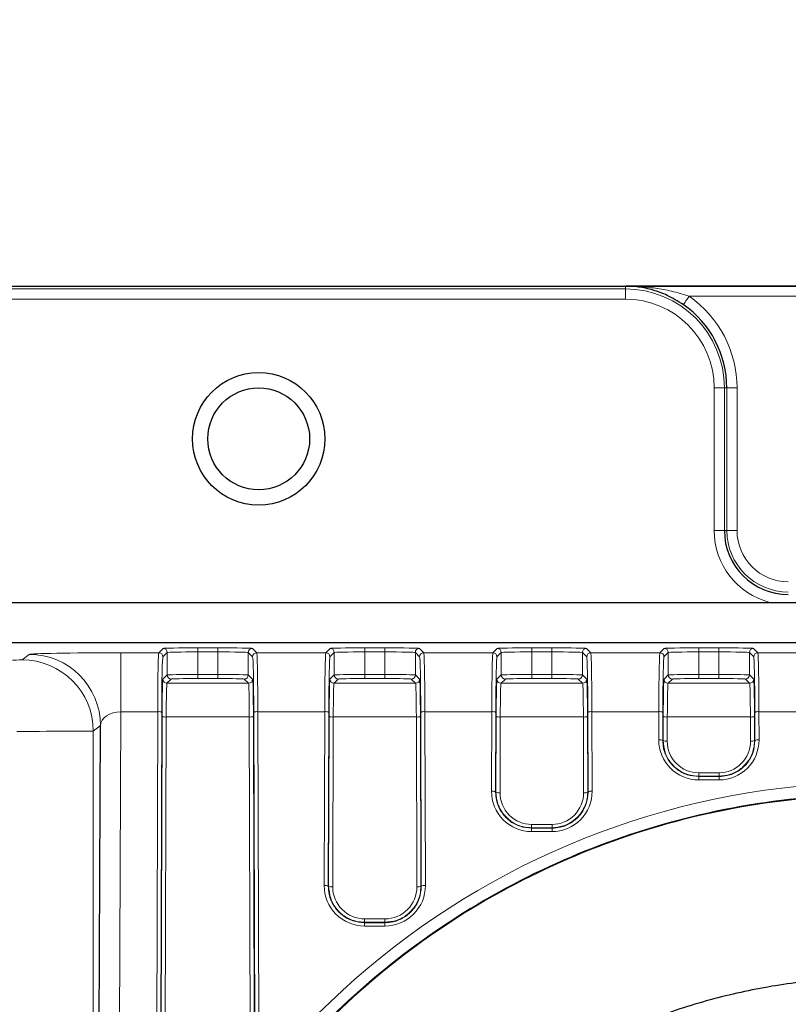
# Paper-space layout 'Blatt3' of a CAD drawing. Header units: millimetres. Extents: x 5 to 418, y 2 to 292.
# Tile 39 of 56: x 100 to 112, y 231 to 248. Entities that reach past the tile are written whole.
import ezdxf

# ---------------------------------------------------------------- set-up
doc = ezdxf.new("R2010")
doc.units = ezdxf.units.MM
doc.layers.add('SLD-0', color=7, linetype='Continuous')
doc.styles.add('SLDTEXTSTYLE0', font='TXT', dxfattribs={"width": 0.605})
doc.dimstyles.new('SLDDIMSTYLE0', dxfattribs={"dimtxt": 3.5, "dimasz": 3.302, "dimexe": 0, "dimexo": 0.0625, "dimgap": 0.875, "dimtad": 1, "dimlfac": 3, "dimrnd": 1e-09, "dimzin": 12, "dimdsep": 46, "dimtxsty": 'SLDTEXTSTYLE0', "dimsah": 1, "dimcen": 0.09, "dimadec": 0, "dimazin": 3, "dimtfac": 1, "dimtofl": 0, "dimtmove": 0, "dimatfit": 3, "dimfxl": 1, "dimfrac": 2, "dimtolj": 1, "dimtzin": 12, "dimarcsym": 0})

# ---------------------------------------------------------------- blocks, each defined once
blk = doc.blocks.new('_D_10')
at = {"layer": 'SLD-0', "color": 7}
for p, q in [((45.911, 228.039), (45.911, 260.1)), ((138.244, 228.039), (138.244, 260.1)), ((45.911, 259.1), (138.244, 259.1))]:
    blk.add_line(p, q, dxfattribs=at)
for points in [[(45.911, 259.1), (49.213, 258.592), (49.213, 259.608)], [(138.244, 259.1), (134.942, 259.608), (134.942, 258.592)]]:
    blk.add_solid(points, dxfattribs=at)
at = {"layer": 'SLD-0', "color": 7, "insert": (88.067, 263.612), "char_height": 3.5, "attachment_point": 1, "style": 'SLDTEXTSTYLE0'}
blk.add_mtext('277', dxfattribs=at)

psp = doc.layouts.new('Blatt3')

# ---------------------------------------------------------------- linework, layer by layer
at = {"color": 7, "linetype": 'Continuous', "lineweight": 25}
for p, q in [((68.744, 243.2056), (115.4107, 243.2056)), ((115.4107, 243.2056), (109.744, 243.2056)), ((56.4797, 238.0301), (127.675, 238.0301)), ((115.8932, 237.3666), (97.4107, 237.3666)), ((101.1, 222.2058), (101.1552, 236.0134))]:
    psp.add_line(p, q, dxfattribs=at)
at = {"color": 7, "linetype": 'Continuous', "lineweight": 18}
for p, q in [((109.744, 243.2056), (74.4107, 243.2056)), ((74.4107, 243.1591), (109.744, 243.1591)), ((109.744, 243.2056), (109.744, 243.1591)), ((109.744, 242.9924), (109.744, 243.1591)), ((109.744, 242.9924), (74.4107, 242.9924)), ((115.4107, 243.039), (110.7881, 243.039)), ((111.1975, 239.2057), (111.1975, 241.539)), ((111.1975, 241.539), (111.3641, 241.539)), ((111.3641, 241.539), (111.3641, 239.2057)), ((111.4049, 241.539), (111.3641, 241.539)), ((111.4049, 239.2057), (111.4049, 241.539)), ((111.5716, 241.539), (111.4049, 241.539)), ((111.5716, 241.539), (111.5716, 239.2057)), ((111.3641, 239.2057), (111.1975, 239.2057)), ((111.4049, 239.2057), (111.3641, 239.2057)), ((111.5716, 239.2057), (111.4049, 239.2057)), ((97.4107, 237.3752), (123.3918, 237.3752)), ((99.8713, 237.0895), (99.9889, 237.1799)), ((101.4896, 237.206), (102.1098, 237.206)), ((101.4896, 236.2421), (101.4896, 237.206)), ((102.1098, 237.206), (102.1804, 237.2766)), ((102.2471, 237.2099), (102.1765, 237.1393)), ((102.2471, 236.8432), (102.2471, 237.2099)), ((102.747, 237.2863), (103.0744, 237.2863)), ((102.747, 237.2863), (102.747, 237.2197)), ((102.747, 236.8506), (102.747, 237.2197)), ((103.0744, 237.2197), (102.747, 237.2197)), ((103.0744, 237.2863), (103.0744, 237.2197)), ((103.0744, 236.8506), (103.0744, 237.2197)), ((103.5743, 236.8432), (103.5743, 237.2099)), ((103.645, 237.1393), (103.5743, 237.2099)), ((103.641, 237.2766), (103.7116, 237.206)), ((103.7116, 237.206), (104.8431, 237.206)), ((104.8431, 237.206), (104.9138, 237.2766)), ((104.9804, 237.2099), (104.9098, 237.1393)), ((104.9804, 236.8432), (104.9804, 237.2099)), ((105.4804, 237.2863), (105.8077, 237.2863)), ((105.4804, 237.2863), (105.4804, 237.2197)), ((105.4804, 236.8506), (105.4804, 237.2197)), ((105.8077, 237.2197), (105.4804, 237.2197)), ((105.8077, 237.2863), (105.8077, 237.2197)), ((105.8077, 236.8506), (105.8077, 237.2197)), ((106.3076, 236.8432), (106.3076, 237.2099)), ((106.3783, 237.1393), (106.3076, 237.2099)), ((106.3743, 237.2766), (106.4449, 237.206)), ((106.4449, 237.206), (107.5765, 237.206)), ((107.5765, 237.206), (107.6471, 237.2766)), ((107.7138, 237.2099), (107.6431, 237.1393)), ((107.7138, 236.8432), (107.7138, 237.2099)), ((108.2137, 237.2863), (108.5411, 237.2863)), ((108.2137, 237.2863), (108.2137, 237.2197)), ((108.2137, 236.8506), (108.2137, 237.2197)), ((108.5411, 237.2197), (108.2137, 237.2197)), ((108.5411, 237.2863), (108.5411, 237.2197)), ((108.5411, 236.8506), (108.5411, 237.2197)), ((109.041, 236.8432), (109.041, 237.2099)), ((109.1116, 237.1393), (109.041, 237.2099)), ((109.1076, 237.2766), (109.1783, 237.206)), ((109.1783, 237.206), (110.3098, 237.206)), ((110.3098, 237.206), (110.3804, 237.2766)), ((110.4471, 237.2099), (110.3765, 237.1393)), ((110.4471, 236.8432), (110.4471, 237.2099)), ((110.947, 237.2863), (111.2744, 237.2863)), ((110.947, 237.2863), (110.947, 237.2197)), ((110.947, 236.8506), (110.947, 237.2197)), ((111.2744, 237.2197), (110.947, 237.2197)), ((111.2744, 237.2863), (111.2744, 237.2197)), ((111.2744, 236.8506), (111.2744, 237.2197)), ((111.7743, 236.8432), (111.7743, 237.2099)), ((111.845, 237.1393), (111.7743, 237.2099)), ((111.841, 237.2766), (111.9116, 237.206)), ((111.9116, 237.206), (113.0431, 237.206)), ((102.1766, 236.7727), (102.2471, 236.8432)), ((102.747, 236.8506), (102.747, 236.784)), ((102.747, 236.8506), (103.0744, 236.8506)), ((103.0744, 236.8506), (103.0744, 236.784)), ((103.5743, 236.8432), (103.6448, 236.7727)), ((104.9099, 236.7727), (104.9804, 236.8432)), ((105.4804, 236.8506), (105.4804, 236.784)), ((105.4804, 236.8506), (105.8077, 236.8506)), ((105.8077, 236.8506), (105.8077, 236.784)), ((106.3076, 236.8432), (106.3781, 236.7727)), ((107.6433, 236.7727), (107.7138, 236.8432)), ((108.2137, 236.8506), (108.2137, 236.784)), ((108.2137, 236.8506), (108.5411, 236.8506)), ((108.5411, 236.8506), (108.5411, 236.784)), ((109.041, 236.8432), (109.1115, 236.7727)), ((110.3766, 236.7727), (110.4471, 236.8432)), ((110.947, 236.8506), (110.947, 236.784)), ((110.947, 236.8506), (111.2744, 236.8506)), ((111.2744, 236.8506), (111.2744, 236.784)), ((111.7743, 236.8432), (111.8448, 236.7727)), ((102.3138, 236.7765), (102.2433, 236.706)), ((102.2433, 236.706), (103.5781, 236.706)), ((103.0744, 236.784), (102.747, 236.784)), ((103.5781, 236.706), (103.5077, 236.7765)), ((105.0471, 236.7765), (104.9766, 236.706)), ((104.9766, 236.706), (106.3115, 236.706)), ((105.8077, 236.784), (105.4804, 236.784)), ((106.3115, 236.706), (106.241, 236.7765)), ((107.7804, 236.7765), (107.7099, 236.706)), ((107.7099, 236.706), (109.0448, 236.706)), ((108.5411, 236.784), (108.2137, 236.784)), ((109.0448, 236.706), (108.9743, 236.7765)), ((110.5138, 236.7765), (110.4433, 236.706)), ((110.4433, 236.706), (111.7781, 236.706)), ((111.2744, 236.784), (110.947, 236.784)), ((111.7781, 236.706), (111.7077, 236.7765)), ((101.4896, 236.2421), (101.4476, 225.7506)), ((102.0912, 236.2421), (101.4896, 236.2421)), ((102.0745, 230.795), (102.0912, 236.2421)), ((102.1579, 236.2305), (102.1411, 230.7834)), ((103.6803, 230.7834), (103.6635, 236.2305)), ((103.7302, 236.2421), (103.747, 230.795)), ((104.8246, 236.2421), (103.7302, 236.2421)), ((104.8158, 233.3979), (104.8246, 236.2421)), ((104.8912, 236.2305), (104.8825, 233.3864)), ((106.4056, 233.3864), (106.3969, 236.2305)), ((106.4635, 236.2421), (106.4723, 233.3979)), ((107.5579, 236.2421), (106.4635, 236.2421)), ((107.5539, 234.9393), (107.5579, 236.2421)), ((107.6246, 236.2305), (107.6205, 234.9277)), ((109.1342, 234.9277), (109.1302, 236.2305)), ((109.1969, 236.2421), (109.2009, 234.9393)), ((110.2912, 236.2421), (109.1969, 236.2421)), ((110.2898, 235.7813), (110.2912, 236.2421)), ((110.3579, 236.2305), (110.3565, 235.7697)), ((111.865, 235.7697), (111.8635, 236.2305)), ((111.9302, 236.2421), (111.9316, 235.7813)), ((113.0246, 236.2421), (111.9302, 236.2421)), ((101.1552, 236.0134), (101.0377, 235.923)), ((102.1477, 230.7834), (102.1642, 236.1668)), ((102.2309, 236.1552), (102.2143, 230.7718)), ((103.5905, 236.1552), (102.2309, 236.1552)), ((103.6071, 230.7718), (103.5905, 236.1552)), ((103.6572, 236.1668), (103.6738, 230.7834)), ((104.889, 233.3864), (104.8976, 236.1668)), ((104.9642, 236.1552), (104.9557, 233.3748)), ((106.3239, 236.1552), (104.9642, 236.1552)), ((106.3324, 233.3748), (106.3239, 236.1552)), ((106.3905, 236.1668), (106.3991, 233.3864)), ((107.6271, 234.9277), (107.6309, 236.1668)), ((107.6976, 236.1552), (107.6937, 234.9161)), ((109.0572, 236.1552), (107.6976, 236.1552)), ((109.061, 234.9161), (109.0572, 236.1552)), ((109.1239, 236.1668), (109.1277, 234.9277)), ((110.363, 235.7697), (110.3642, 236.1668)), ((110.4309, 236.1552), (110.4297, 235.7581)), ((111.7905, 236.1552), (110.4309, 236.1552)), ((111.7918, 235.7581), (111.7905, 236.1552)), ((111.8572, 236.1668), (111.8584, 235.7697)), ((101.0377, 235.923), (101.0377, 222.2058)), ((110.3565, 235.7697), (110.363, 235.7697)), ((111.865, 235.7697), (111.8584, 235.7697)), ((110.944, 235.2422), (110.944, 235.1871)), ((110.944, 235.2422), (111.2774, 235.2422)), ((111.2774, 235.2422), (111.2774, 235.1871)), ((110.944, 235.1801), (110.944, 235.1871)), ((111.2774, 235.1871), (110.944, 235.1871)), ((110.944, 235.1801), (110.944, 235.125)), ((110.944, 235.1801), (111.2774, 235.1801)), ((111.2774, 235.125), (110.944, 235.125)), ((111.2774, 235.1801), (111.2774, 235.1871)), ((111.2774, 235.1801), (111.2774, 235.125)), ((107.6205, 234.9277), (107.6271, 234.9277)), ((109.1342, 234.9277), (109.1277, 234.9277)), ((108.2107, 234.3976), (108.2107, 234.3425)), ((108.2107, 234.3976), (108.544, 234.3976)), ((108.544, 234.3976), (108.544, 234.3425)), ((108.2107, 234.3355), (108.2107, 234.3425)), ((108.544, 234.3425), (108.2107, 234.3425)), ((108.2107, 234.3355), (108.2107, 234.2804)), ((108.2107, 234.3355), (108.544, 234.3355)), ((108.544, 234.2804), (108.2107, 234.2804)), ((108.544, 234.3355), (108.544, 234.3425)), ((108.544, 234.3355), (108.544, 234.2804)), ((104.8825, 233.3864), (104.889, 233.3864)), ((106.4056, 233.3864), (106.3991, 233.3864)), ((105.4774, 232.8515), (105.4774, 232.7964)), ((105.4774, 232.8515), (105.8107, 232.8515)), ((105.4774, 232.7894), (105.4774, 232.7964)), ((105.8107, 232.7964), (105.4774, 232.7964)), ((105.4774, 232.7894), (105.4774, 232.7343)), ((105.4774, 232.7894), (105.8107, 232.7894)), ((105.8107, 232.8515), (105.8107, 232.7964)), ((105.8107, 232.7894), (105.8107, 232.7964)), ((105.8107, 232.7894), (105.8107, 232.7343)), ((105.8107, 232.7343), (105.4774, 232.7343))]:
    psp.add_line(p, q, dxfattribs=at)
at = {"color": 7, "linetype": 'Continuous', "lineweight": 18, "flags": 128}
psp.add_lwpolyline([(110.7881, 243.039), (110.7697, 243.0126), (110.752, 242.9872), (110.7357, 242.9637), (110.7213, 242.9431), (110.7095, 242.9261), (110.7006, 242.9133), (110.695, 242.9052), (110.6929, 242.9022)], dxfattribs=at)
at = {"color": 7, "linetype": 'Continuous', "lineweight": 25}
for radius in [1.0833, 0.8333]:
    psp.add_circle((103.744, 240.7057), radius, dxfattribs=at)
at = {"color": 7, "linetype": 'Continuous', "lineweight": 18}
for centre, radius, start, end in [((109.744, 241.539), 1.6201, 0, 90), ((109.744, 241.539), 1.4534, 0, 90), ((109.744, 241.539), 1.8275, 0, 55.16109), ((112.4107, 239.2057), 1.2132, 180, 255.68242), ((112.4107, 239.2057), 1.0058, 180, 270), ((112.4107, 239.2057), 0.8391, 180, 270), ((99.9883, 236.0129), 1.167, 0.02373, 89.97008), ((102.1098, 237.1393), 0.0667, 0.02103, 89.9779), ((102.1804, 237.2099), 0.0667, 0.02077, 89.97816), ((103.641, 237.2099), 0.0667, 90.02032, 179.98075), ((103.7116, 237.1393), 0.0667, 90.02362, 179.97745), ((104.8431, 237.1393), 0.0667, 0.02255, 89.97638), ((104.9138, 237.2099), 0.0667, 0.01865, 89.97922), ((106.3743, 237.2099), 0.0667, 90.02184, 179.97923), ((106.445, 237.1393), 0.0667, 90.02362, 179.97745), ((107.5764, 237.1393), 0.0667, 0.02255, 89.97638), ((107.6471, 237.2099), 0.0667, 0.02033, 89.97861), ((109.1077, 237.2099), 0.0667, 90.02184, 179.97923), ((109.1783, 237.1393), 0.0667, 90.0221, 179.97897), ((110.3098, 237.1393), 0.0667, 0.02255, 89.97638), ((110.3804, 237.2099), 0.0667, 0.02077, 89.97816), ((111.841, 237.2099), 0.0667, 90.02184, 179.97923), ((111.9116, 237.1393), 0.0667, 90.02362, 179.97745), ((99.8707, 235.9225), 1.167, 0.02363, 89.97043), ((102.3138, 236.8432), 0.0667, 180.0221, 269.97683), ((103.5076, 236.8432), 0.0667, 270.02362, 359.97745), ((105.0471, 236.8432), 0.0667, 180.02255, 269.97638), ((106.241, 236.8432), 0.0667, 270.02317, 359.97897), ((107.7805, 236.8432), 0.0667, 180.02255, 269.97638), ((108.9743, 236.8432), 0.0667, 270.02317, 359.9779), ((110.5138, 236.8432), 0.0667, 180.02255, 269.97638), ((111.7076, 236.8432), 0.0667, 270.02362, 359.97745), ((102.2433, 236.7727), 0.0667, 180.02075, 269.98245), ((103.5781, 236.7727), 0.0667, 270.01649, 359.98137), ((104.9766, 236.7727), 0.0667, 180.01924, 269.98397), ((106.3115, 236.7727), 0.0667, 270.01711, 359.97969), ((107.71, 236.7727), 0.0667, 180.02075, 269.98245), ((109.0448, 236.7727), 0.0667, 270.01755, 359.97925), ((110.4433, 236.7727), 0.0667, 180.02075, 269.98245), ((111.7781, 236.7727), 0.0667, 270.01755, 359.97925), ((102.1067, 236.1334), 0.1098, 62.19724, 98.09493), ((103.7147, 236.1334), 0.1098, 81.90435, 117.80348), ((104.84, 236.1334), 0.1098, 62.19646, 98.09535), ((106.4481, 236.1334), 0.1098, 81.90589, 117.80194), ((107.5734, 236.1334), 0.1098, 62.19652, 98.09565), ((109.1814, 236.1334), 0.1098, 81.90507, 117.80276), ((110.3067, 236.1334), 0.1098, 62.19724, 98.09493), ((111.9147, 236.1334), 0.1098, 81.90507, 117.80276), ((102.2154, 236.2639), 0.1098, 242.1977, 278.09447), ((103.606, 236.2639), 0.1098, 261.90507, 297.80276), ((104.9488, 236.2639), 0.1098, 242.19724, 278.09493), ((106.3393, 236.2639), 0.1098, 261.90507, 297.80276), ((107.6821, 236.2639), 0.1098, 242.19652, 278.09565), ((109.0727, 236.2639), 0.1098, 261.90589, 297.80194), ((110.4154, 236.2639), 0.1098, 242.19806, 278.09411), ((111.806, 236.2639), 0.1098, 261.90435, 297.80348), ((110.3053, 235.6726), 0.1098, 62.19724, 98.09493), ((110.944, 235.7793), 0.6542, 179.82365, 270), ((110.4142, 235.8668), 0.1098, 242.19724, 278.09493), ((110.944, 235.7565), 0.5144, 179.82365, 270), ((111.2774, 235.7793), 0.6542, 270, 0.17635), ((111.2774, 235.7565), 0.5144, 270, 0.17635), ((111.8072, 235.8668), 0.1098, 261.90553, 297.8023), ((111.9161, 235.6726), 0.1098, 81.90507, 117.80276), ((107.5693, 234.8306), 0.1098, 62.19724, 98.09493), ((108.2107, 234.9373), 0.6568, 179.82365, 270), ((107.6783, 235.0248), 0.1098, 242.19646, 278.09535), ((108.2107, 234.9145), 0.517, 179.82365, 270), ((108.544, 234.9373), 0.6568, 270, 0.17635), ((108.544, 234.9145), 0.517, 270, 0.17635), ((109.0765, 235.0248), 0.1098, 261.90507, 297.80276), ((109.1854, 234.8306), 0.1098, 81.90507, 117.80276), ((104.8313, 233.2893), 0.1098, 62.19724, 98.09493), ((105.4774, 233.3959), 0.6616, 179.82365, 270), ((104.9402, 233.4835), 0.1098, 242.19806, 278.09411), ((105.4774, 233.3732), 0.5217, 179.82365, 270), ((105.8107, 233.3959), 0.6616, 270, 0.17635), ((105.8107, 233.3732), 0.5217, 270, 0.17635), ((106.3479, 233.4835), 0.1098, 261.90465, 297.80354), ((106.4568, 233.2893), 0.1098, 81.90435, 117.80348)]:
    psp.add_arc(centre, radius, start, end, dxfattribs=at)
at = {"color": 7, "linetype": 'Continuous', "lineweight": 25}
for centre, radius, start, end in [((109.744, 241.539), 1.6609, 0, 55.16109), ((112.4107, 239.2057), 1.0466, 180, 270)]:
    psp.add_arc(centre, radius, start, end, dxfattribs=at)
at = {"color": 7, "linetype": 'Continuous', "lineweight": 18}
for centre, major_axis, ratio, start_param, end_param in [((101.4885, 237.1793), (1.5, 0), 0.0177789, 1.5700301, 3.1184819), ((102.1101, 236.0395), (0, 1.1667), 0.0164576, 0.0174533, 1.3962634), ((102.1768, 236.0395), (0, 1.1), 0.0174551, 0.0174533, 1.3962634), ((102.747, 237.2764), (0.5667, 0), 0.0174551, 1.5707963, 3.1241394), ((102.747, 237.2098), (0.5, 0), 0.0197824, 1.5707963, 3.1241394), ((103.0744, 237.2764), (0.5667, 0), 0.0174551, 0.0174533, 1.5707963), ((103.0744, 237.2098), (0.5, 0), 0.0197824, 0.0174533, 1.5707963), ((103.6446, 236.0395), (0, 1.1), 0.0174551, 4.8869219, 6.265732), ((103.7113, 236.0395), (0, 1.1667), 0.0164576, 4.8869219, 6.265732), ((104.8435, 236.0395), (0, 1.1667), 0.0164576, 0.0174533, 1.3962634), ((104.9101, 236.0395), (0, 1.1), 0.0174551, 0.0174533, 1.3962634), ((105.4804, 237.2764), (0.5667, 0), 0.0174551, 1.5707963, 3.1241394), ((105.4804, 237.2098), (0.5, 0), 0.0197824, 1.5707963, 3.1241394), ((105.8077, 237.2764), (0.5667, 0), 0.0174551, 0.0174533, 1.5707963), ((105.8077, 237.2098), (0.5, 0), 0.0197824, 0.0174533, 1.5707963), ((106.378, 236.0395), (0, 1.1), 0.0174551, 4.8869219, 6.265732), ((106.4446, 236.0395), (0, 1.1667), 0.0164576, 4.8869219, 6.265732), ((107.5768, 236.0395), (0, 1.1667), 0.0164576, 0.0174533, 1.3962634), ((107.6435, 236.0395), (0, 1.1), 0.0174551, 0.0174533, 1.3962634), ((108.2137, 237.2764), (0.5667, 0), 0.0174551, 1.5707963, 3.1241394), ((108.2137, 237.2098), (0.5, 0), 0.0197824, 1.5707963, 3.1241394), ((108.5411, 237.2764), (0.5667, 0), 0.0174551, 0.0174533, 1.5707963), ((108.5411, 237.2098), (0.5, 0), 0.0197824, 0.0174533, 1.5707963), ((109.1113, 236.0395), (0, 1.1), 0.0174551, 4.8869219, 6.265732), ((109.1779, 236.0395), (0, 1.1667), 0.0164576, 4.8869219, 6.265732), ((110.3101, 236.0395), (0, 1.1667), 0.0164576, 0.0174533, 1.3962634), ((110.3768, 236.0395), (0, 1.1), 0.0174551, 0.0174533, 1.3962634), ((110.947, 237.2764), (0.5667, 0), 0.0174551, 1.5707963, 3.1241394), ((110.947, 237.2098), (0.5, 0), 0.0197824, 1.5707963, 3.1241394), ((111.2744, 237.2764), (0.5667, 0), 0.0174551, 0.0174533, 1.5707963), ((111.2744, 237.2098), (0.5, 0), 0.0197824, 0.0174533, 1.5707963), ((111.8446, 236.0395), (0, 1.1), 0.0174551, 4.8869219, 6.265732), ((111.9113, 236.0395), (0, 1.1667), 0.0164576, 4.8869219, 6.265732), ((99.7047, 237.0896), (0.1667, 0), 0.0174551, 4.774556, 6.260496), ((102.747, 236.8431), (0.5, 0), 0.0151277, 1.5707963, 3.1241394), ((103.0744, 236.8431), (0.5, 0), 0.0151277, 0.0174533, 1.5707963), ((105.4804, 236.8431), (0.5, 0), 0.0151277, 1.5707963, 3.1241394), ((105.8077, 236.8431), (0.5, 0), 0.0151277, 0.0174533, 1.5707963), ((108.2137, 236.8431), (0.5, 0), 0.0151277, 1.5707963, 3.1241394), ((108.5411, 236.8431), (0.5, 0), 0.0151277, 0.0174533, 1.5707963), ((110.947, 236.8431), (0.5, 0), 0.0151277, 1.5707963, 3.1241394), ((111.2744, 236.8431), (0.5, 0), 0.0151277, 0.0174533, 1.5707963), ((102.1768, 236.0395), (0, 0.7333), 0.0174551, 0.0174533, 1.3962634), ((102.2435, 236.0395), (0, 0.6667), 0.0192006, 0.0174533, 1.3962634), ((102.747, 236.7764), (0.4333, 0), 0.0174551, 1.5707963, 3.1241394), ((103.0744, 236.7764), (0.4333, 0), 0.0174551, 0.0174533, 1.5707963), ((103.5779, 236.0395), (0, 0.6667), 0.0192006, 4.8869219, 6.265732), ((103.6446, 236.0395), (0, 0.7333), 0.0174551, 4.8869219, 6.265732), ((104.9102, 236.0395), (0, 0.7333), 0.0174551, 0.0174533, 1.3962634), ((104.9768, 236.0395), (0, 0.6667), 0.0192006, 0.0174533, 1.3962634), ((105.4804, 236.7764), (0.4333, 0), 0.0174551, 1.5707963, 3.1241394), ((105.8077, 236.7764), (0.4333, 0), 0.0174551, 0.0174533, 1.5707963), ((106.3113, 236.0395), (0, 0.6667), 0.0192006, 4.8869219, 6.265732), ((106.3779, 236.0395), (0, 0.7333), 0.0174551, 4.8869219, 6.265732), ((107.6435, 236.0395), (0, 0.7333), 0.0174551, 0.0174533, 1.3962634), ((107.7102, 236.0395), (0, 0.6667), 0.0192006, 0.0174533, 1.3962634), ((108.2137, 236.7764), (0.4333, 0), 0.0174551, 1.5707963, 3.1241394), ((108.5411, 236.7764), (0.4333, 0), 0.0174551, 0.0174533, 1.5707963), ((109.0446, 236.0395), (0, 0.6667), 0.0192006, 4.8869219, 6.265732), ((109.1112, 236.0395), (0, 0.7333), 0.0174551, 4.8869219, 6.265732), ((110.3768, 236.0395), (0, 0.7333), 0.0174551, 0.0174533, 1.3962634), ((110.4435, 236.0395), (0, 0.6667), 0.0192006, 0.0174533, 1.3962634), ((110.947, 236.7764), (0.4333, 0), 0.0174551, 1.5707963, 3.1241394), ((111.2744, 236.7764), (0.4333, 0), 0.0174551, 0.0174533, 1.5707963), ((111.7779, 236.0395), (0, 0.6667), 0.0192006, 4.8869219, 6.265732), ((111.8446, 236.0395), (0, 0.7333), 0.0174551, 4.8869219, 6.265732), ((101.4885, 236.0128), (0.3333, 0.0101), 0.687345, 1.5465601, 3.095012), ((99.7047, 235.9231), (1.3333, 0), 0.0021819, 4.774556, 6.260496), ((113.844, 222.1831), (0, 12.8996), 0.999992, 3.3920394, 7.5737685)]:
    psp.add_ellipse(centre, major_axis=major_axis, ratio=ratio, start_param=start_param, end_param=end_param, dxfattribs=at)
at = {"color": 7, "linetype": 'Continuous', "lineweight": 25}
for points, knots in [([(110.6929, 242.9022), (110.6057, 242.9563), (110.4451, 243.056), (110.1964, 243.145), (109.9689, 243.1939), (109.817, 243.2049), (109.7455, 243.2056), (109.744, 243.2056)], [0, 0, 0, 0, 0.28749714, 0.52953362, 0.77832055, 0.99558933, 1, 1, 1, 1]), ([(113.844, 209.4346), (113.7774, 209.4349), (113.4439, 209.4366), (112.5765, 209.4787), (111.2417, 209.6684), (109.5253, 210.1416), (107.7248, 210.9355), (105.9536, 212.1025), (104.3899, 213.5572), (103.0971, 215.2399), (102.0908, 217.136), (101.4167, 219.1708), (101.0903, 221.3167), (101.1315, 223.4816), (101.5445, 225.6339), (102.3136, 227.6714), (103.4306, 229.5674), (104.8387, 231.2256), (106.522, 232.6311), (108.3897, 233.7133), (110.4258, 234.4692), (112.5237, 234.8658), (114.6705, 234.9067), (116.7631, 234.5953), (118.7888, 233.9373), (120.6594, 232.9637), (122.3583, 231.6832), (123.8149, 230.1472), (125.0094, 228.3713), (125.8896, 226.4246), (126.4379, 224.3324), (126.6253, 222.1815), (126.4437, 220.003), (125.8965, 217.8976), (124.9886, 215.8942), (123.7639, 214.0933), (122.2368, 212.5138), (120.4889, 211.2364), (118.5373, 210.2657), (116.7389, 209.7293), (115.1553, 209.4739), (114.2827, 209.4477), (113.844, 209.4346)], [0, 0, 0, 0, 0.0024859, 0.0124341, 0.0323611, 0.0526233, 0.0787188, 0.1055704, 0.1317054, 0.1585771, 0.1850965, 0.2123645, 0.2392479, 0.2668998, 0.2939679, 0.3218249, 0.3488094, 0.3765943, 0.4032605, 0.4307236, 0.4569832, 0.4840228, 0.5099717, 0.5366786, 0.5625444, 0.5891513, 0.6151906, 0.6419657, 0.6683598, 0.6954976, 0.7222802, 0.7498247, 0.776862, 0.8046825, 0.8317223, 0.8595604, 0.8863436, 0.9139265, 0.9403107, 0.9674812, 0.9836518, 1, 1, 1, 1]), ([(113.844, 231.8907), (113.6605, 231.8878), (113.1326, 231.8793), (112.2635, 231.7852), (111.2508, 231.5765), (110.2651, 231.2658), (109.316, 230.8587), (108.4161, 230.3562), (107.6215, 229.8134), (107.162, 229.4029), (106.9579, 229.2205)], [0, 0, 0, 0, 0.0727032, 0.209048, 0.3454347, 0.4818202, 0.6182022, 0.7545793, 0.8909502, 1, 1, 1, 1])]:
    psp.add_open_spline(points, degree=3, knots=knots, dxfattribs=at)
at = {"color": 7, "linetype": 'Continuous', "lineweight": 18}
for points, knots in [([(109.744, 243.2056), (109.7457, 243.2056), (109.8243, 243.2052), (109.9894, 243.1993), (110.1959, 243.1776), (110.3682, 243.1495), (110.5032, 243.1216), (110.6438, 243.0863), (110.7399, 243.0548), (110.7881, 243.039)], [0, 0, 0, 0, 0.00461114, 0.22429515, 0.47033161, 0.59408537, 0.71810792, 0.85861079, 1, 1, 1, 1]), ([(110.3565, 235.7697), (110.3592, 235.7258), (110.3662, 235.6151), (110.438, 235.4475), (110.574, 235.2971), (110.7507, 235.1984), (110.8808, 235.1861), (110.944, 235.1801)], [0, 0, 0, 0, 0.1442844, 0.3633036, 0.581903, 0.79688, 1, 1, 1, 1]), ([(110.944, 235.1871), (110.8992, 235.1902), (110.7898, 235.1977), (110.6264, 235.2691), (110.481, 235.4001), (110.3818, 235.5736), (110.3693, 235.7041), (110.363, 235.7697)], [0, 0, 0, 0, 0.1465864, 0.3579677, 0.5695813, 0.7834368, 1, 1, 1, 1]), ([(111.2774, 235.1801), (111.3222, 235.1832), (111.4321, 235.1906), (111.5964, 235.2618), (111.7433, 235.3928), (111.8453, 235.5684), (111.8583, 235.7017), (111.865, 235.7697)], [0, 0, 0, 0, 0.14438042, 0.35399327, 0.56397451, 0.77741449, 1, 1, 1, 1]), ([(111.8584, 235.7697), (111.8555, 235.7254), (111.8484, 235.6155), (111.7766, 235.45), (111.6426, 235.3024), (111.4685, 235.2052), (111.34, 235.193), (111.2774, 235.1871)], [0, 0, 0, 0, 0.1465198, 0.3638513, 0.5809238, 0.7957004, 1, 1, 1, 1]), ([(116.9999, 209.8185), (117.1072, 209.8469), (117.6443, 209.989), (118.8339, 210.3981), (120.5074, 211.2338), (122.2208, 212.4865), (123.7123, 214.015), (124.923, 215.7588), (125.8384, 217.7042), (126.4146, 219.7747), (126.6368, 221.9397), (126.4894, 224.105), (125.97, 226.2391), (125.1, 228.2392), (123.8894, 230.0799), (122.4007, 231.6673), (120.6501, 232.9884), (118.7325, 233.9775), (116.6633, 234.6329), (114.5498, 234.9274), (112.4047, 234.8649), (110.3295, 234.4536), (108.3369, 233.6994), (106.5135, 232.6366), (104.874, 231.2751), (103.4801, 229.649), (102.3288, 227.7746), (101.8506, 226.3826), (101.6079, 225.6762)], [0, 0, 0, 0, 0.0062192, 0.0311287, 0.0703749, 0.110756, 0.1499983, 0.1903399, 0.230279, 0.2713466, 0.3118119, 0.3534368, 0.3941285, 0.4360096, 0.4765155, 0.5182253, 0.5582119, 0.5993938, 0.6387673, 0.6793084, 0.7182509, 0.7583277, 0.7972016, 0.8371861, 0.8763731, 0.9166658, 0.9577141, 1, 1, 1, 1]), ([(107.6205, 234.9277), (107.6233, 234.8838), (107.6303, 234.7728), (107.7022, 234.6046), (107.8386, 234.4534), (108.0161, 234.3539), (108.147, 234.3415), (108.2107, 234.3355)], [0, 0, 0, 0, 0.1436425, 0.3626715, 0.5812805, 0.7962667, 1, 1, 1, 1]), ([(108.2107, 234.3425), (108.1659, 234.3455), (108.0562, 234.3531), (107.8921, 234.4246), (107.746, 234.556), (107.6461, 234.7303), (107.6334, 234.8616), (107.6271, 234.9277)], [0, 0, 0, 0, 0.1459271, 0.3572993, 0.5689049, 0.7827481, 1, 1, 1, 1]), ([(108.544, 234.3355), (108.5889, 234.3385), (108.699, 234.346), (108.864, 234.4173), (109.0116, 234.5487), (109.1144, 234.7251), (109.1275, 234.8592), (109.1342, 234.9277)], [0, 0, 0, 0, 0.14374115, 0.35334882, 0.56332299, 0.77675648, 1, 1, 1, 1]), ([(109.1277, 234.9277), (109.1248, 234.8834), (109.1177, 234.7732), (109.0459, 234.6071), (108.9114, 234.4587), (108.7364, 234.3607), (108.6071, 234.3485), (108.544, 234.3425)], [0, 0, 0, 0, 0.1458619, 0.3632021, 0.5802863, 0.795071, 1, 1, 1, 1]), ([(104.8825, 233.3864), (104.8852, 233.3424), (104.8922, 233.231), (104.9641, 233.0616), (105.1014, 232.9089), (105.2805, 232.8082), (105.4128, 232.7956), (105.4774, 232.7894)], [0, 0, 0, 0, 0.1424896, 0.3615354, 0.58015, 0.7951594, 1, 1, 1, 1]), ([(105.4774, 232.7964), (105.4326, 232.7994), (105.3223, 232.8069), (105.1572, 232.8785), (105.0096, 233.0107), (104.9083, 233.1866), (104.8955, 233.3193), (104.889, 233.3864)], [0, 0, 0, 0, 0.1447336, 0.3560873, 0.5676784, 0.7815086, 1, 1, 1, 1]), ([(105.8107, 232.7894), (105.8555, 232.7924), (105.9662, 232.7999), (106.1322, 232.8712), (106.2813, 233.0034), (106.3855, 233.1814), (106.3988, 233.3169), (106.4056, 233.3864)], [0, 0, 0, 0, 0.142582, 0.3521763, 0.5621473, 0.7755613, 1, 1, 1, 1]), ([(106.3991, 233.3864), (106.3962, 233.3421), (106.3891, 233.2314), (106.3172, 233.0641), (106.1819, 232.9142), (106.0053, 232.8149), (105.8747, 232.8025), (105.8107, 232.7964)], [0, 0, 0, 0, 0.1446684, 0.3620306, 0.5791333, 0.7939341, 1, 1, 1, 1])]:
    psp.add_open_spline(points, degree=3, knots=knots, dxfattribs=at)

# ---------------------------------------------------------------- dimensions: what is measured, and where the dimension line sits
at = {"layer": 'SLD-0', "color": 7}
dim = psp.add_linear_dim(base=(138.2438, 259.0998), p1=(45.9106, 228.0389), p2=(138.2438, 228.0389), dimstyle='SLDDIMSTYLE0', dxfattribs=at)
dim.commit()
dim.dimension.update_dxf_attribs({"geometry": '_D_10', "text_midpoint": (92.0772, 259.0998), "dimtype": 160})

doc.saveas('drawing.dxf')
